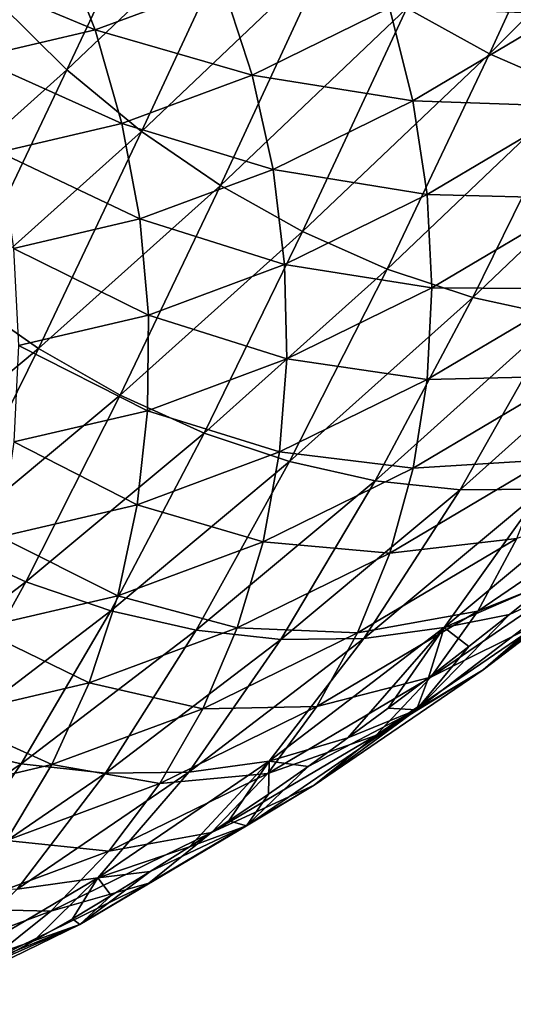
# Model space of a CAD drawing. Header units: millimetres. Extents: x -99 to 221, y -61 to 39.
# Tile 103 of 256: x 11.92 to 13.63, y -53.18 to -49.78. Entities that reach past the tile are written whole.
import ezdxf

# ---------------------------------------------------------------- set-up
doc = ezdxf.new("R2010")
doc.units = ezdxf.units.MM
doc.header["$LTSCALE"] = 33.374815
doc.layers.add('65', color=7, linetype='CONTINUOUS')
doc.layers.add('66', color=7, linetype='CONTINUOUS')

msp = doc.modelspace()

# ---------------------------------------------------------------- linework, layer by layer
at = {"layer": '65', "linetype": 'Continuous'}
for points in [[(12.0601, -49.4979, -5.7518), (11.6583, -49.5917, -5.0788), (12.1835, -49.8108, -5.7354), (12.0601, -49.4979, -5.7518)], [(12.6234, -49.6473, -6.4709), (12.0601, -49.4979, -5.7518), (12.1835, -49.8108, -5.7354), (12.6234, -49.6473, -6.4709)], [(12.1835, -49.8108, -5.7354), (11.6583, -49.5917, -5.0788), (11.7702, -49.9073, -5.0428), (12.1835, -49.8108, -5.7354)], [(12.6234, -49.6473, -6.4709), (12.1835, -49.8108, -5.7354), (12.7269, -49.9671, -6.4917), (12.6234, -49.6473, -6.4709)], [(13.2015, -49.7342, -7.2827), (12.6234, -49.6473, -6.4709), (12.7269, -49.9671, -6.4917), (13.2015, -49.7342, -7.2827)], [(13.2015, -49.7342, -7.2827), (12.7269, -49.9671, -6.4917), (13.2829, -50.0561, -7.3387), (13.2015, -49.7342, -7.2827)], [(13.7892, -49.7557, -8.1791), (13.2015, -49.7342, -7.2827), (13.2829, -50.0561, -7.3387), (13.7892, -49.7557, -8.1791)], [(13.7892, -49.7557, -8.1791), (13.2829, -50.0561, -7.3387), (13.8464, -50.0755, -8.2679), (13.7892, -49.7557, -8.1791)], [(12.1835, -49.8108, -5.7354), (11.7702, -49.9073, -5.0428), (12.2767, -50.1344, -5.739), (12.1835, -49.8108, -5.7354)], [(12.7269, -49.9671, -6.4917), (12.1835, -49.8108, -5.7354), (12.2767, -50.1344, -5.739), (12.7269, -49.9671, -6.4917)], [(12.2767, -50.1344, -5.739), (11.7702, -49.9073, -5.0428), (11.8515, -50.2337, -5.0261), (12.2767, -50.1344, -5.739)], [(12.7269, -49.9671, -6.4917), (12.2767, -50.1344, -5.739), (12.7992, -50.2934, -6.5329), (12.7269, -49.9671, -6.4917)], [(13.2829, -50.0561, -7.3387), (12.7269, -49.9671, -6.4917), (12.7992, -50.2934, -6.5329), (13.2829, -50.0561, -7.3387)], [(13.2829, -50.0561, -7.3387), (12.7992, -50.2934, -6.5329), (13.3322, -50.3804, -7.4148), (13.2829, -50.0561, -7.3387)], [(13.8464, -50.0755, -8.2679), (13.2829, -50.0561, -7.3387), (13.3322, -50.3804, -7.4148), (13.8464, -50.0755, -8.2679)], [(13.8464, -50.0755, -8.2679), (13.3322, -50.3804, -7.4148), (13.8709, -50.3935, -8.3758), (13.8464, -50.0755, -8.2679)], [(12.2767, -50.1344, -5.739), (11.8515, -50.2337, -5.0261), (12.3384, -50.4646, -5.7626), (12.2767, -50.1344, -5.739)], [(12.7992, -50.2934, -6.5329), (12.2767, -50.1344, -5.739), (12.3384, -50.4646, -5.7626), (12.7992, -50.2934, -6.5329)], [(12.3384, -50.4646, -5.7626), (11.8515, -50.2337, -5.0261), (11.9011, -50.5668, -5.0289), (12.3384, -50.4646, -5.7626)], [(12.7992, -50.2934, -6.5329), (12.3384, -50.4646, -5.7626), (12.8394, -50.6221, -6.5938), (12.7992, -50.2934, -6.5329)], [(13.3322, -50.3804, -7.4148), (12.7992, -50.2934, -6.5329), (12.8394, -50.6221, -6.5938), (13.3322, -50.3804, -7.4148)], [(13.3322, -50.3804, -7.4148), (12.8394, -50.6221, -6.5938), (13.349, -50.7031, -7.5099), (13.3322, -50.3804, -7.4148)], [(13.8709, -50.3935, -8.3758), (13.3322, -50.3804, -7.4148), (13.349, -50.7031, -7.5099), (13.8709, -50.3935, -8.3758)], [(13.8709, -50.3935, -8.3758), (13.349, -50.7031, -7.5099), (13.8625, -50.7059, -8.5014), (13.8709, -50.3935, -8.3758)], [(12.3384, -50.4646, -5.7626), (11.9011, -50.5668, -5.0289), (12.368, -50.7973, -5.8058), (12.3384, -50.4646, -5.7626)], [(12.8394, -50.6221, -6.5938), (12.3384, -50.4646, -5.7626), (12.368, -50.7973, -5.8058), (12.8394, -50.6221, -6.5938)], [(12.368, -50.7973, -5.8058), (11.9011, -50.5668, -5.0289), (11.9183, -50.9023, -5.0512), (12.368, -50.7973, -5.8058)], [(12.8394, -50.6221, -6.5938), (12.368, -50.7973, -5.8058), (12.847, -50.9491, -6.6739), (12.8394, -50.6221, -6.5938)], [(13.349, -50.7031, -7.5099), (12.8394, -50.6221, -6.5938), (12.847, -50.9491, -6.6739), (13.349, -50.7031, -7.5099)], [(13.349, -50.7031, -7.5099), (12.847, -50.9491, -6.6739), (13.3329, -51.0199, -7.6228), (13.349, -50.7031, -7.5099)], [(13.8625, -50.7059, -8.5014), (13.349, -50.7031, -7.5099), (13.3329, -51.0199, -7.6228), (13.8625, -50.7059, -8.5014)], [(13.8625, -50.7059, -8.5014), (13.3329, -51.0199, -7.6228), (13.8213, -51.0086, -8.643), (13.8625, -50.7059, -8.5014)], [(12.368, -50.7973, -5.8058), (11.9183, -50.9023, -5.0512), (12.365, -51.1282, -5.8681), (12.368, -50.7973, -5.8058)], [(12.847, -50.9491, -6.6739), (12.368, -50.7973, -5.8058), (12.365, -51.1282, -5.8681), (12.847, -50.9491, -6.6739)], [(12.365, -51.1282, -5.8681), (11.9183, -50.9023, -5.0512), (11.9031, -51.2362, -5.0927), (12.365, -51.1282, -5.8681)], [(12.847, -50.9491, -6.6739), (12.365, -51.1282, -5.8681), (12.8219, -51.2703, -6.7721), (12.847, -50.9491, -6.6739)], [(13.3329, -51.0199, -7.6228), (12.847, -50.9491, -6.6739), (12.8219, -51.2703, -6.7721), (13.3329, -51.0199, -7.6228)], [(13.3329, -51.0199, -7.6228), (12.8219, -51.2703, -6.7721), (13.2842, -51.327, -7.7522), (13.3329, -51.0199, -7.6228)], [(13.8213, -51.0086, -8.643), (13.2842, -51.327, -7.7522), (13.7478, -51.2979, -8.799), (13.8213, -51.0086, -8.643)], [(13.8213, -51.0086, -8.643), (13.3329, -51.0199, -7.6228), (13.2842, -51.327, -7.7522), (13.8213, -51.0086, -8.643)], [(12.365, -51.1282, -5.8681), (11.9031, -51.2362, -5.0927), (12.3294, -51.4532, -5.9488), (12.365, -51.1282, -5.8681)], [(12.8219, -51.2703, -6.7721), (12.365, -51.1282, -5.8681), (12.3294, -51.4532, -5.9488), (12.8219, -51.2703, -6.7721)], [(12.3294, -51.4532, -5.9488), (11.9031, -51.2362, -5.0927), (11.8555, -51.5641, -5.1528), (12.3294, -51.4532, -5.9488)], [(12.8219, -51.2703, -6.7721), (12.3294, -51.4532, -5.9488), (12.7645, -51.5816, -6.8871), (12.8219, -51.2703, -6.7721)], [(13.2842, -51.327, -7.7522), (12.8219, -51.2703, -6.7721), (12.7645, -51.5816, -6.8871), (13.2842, -51.327, -7.7522)], [(13.7478, -51.2979, -8.799), (13.2842, -51.327, -7.7522), (13.2036, -51.6204, -7.8964), (13.7478, -51.2979, -8.799)], [(13.7478, -51.2979, -8.799), (13.2036, -51.6204, -7.8964), (13.6429, -51.5701, -8.9673), (13.7478, -51.2979, -8.799)], [(13.2842, -51.327, -7.7522), (12.7645, -51.5816, -6.8871), (13.2036, -51.6204, -7.8964), (13.2842, -51.327, -7.7522)], [(14.08, -51.4314, -10.0913), (13.6429, -51.5701, -8.9673), (13.508, -51.8218, -9.1458), (14.08, -51.4314, -10.0913)], [(14.08, -51.4314, -10.0913), (13.508, -51.8218, -9.1458), (13.9216, -51.656, -10.2859), (14.08, -51.4314, -10.0913)], [(12.3294, -51.4532, -5.9488), (11.8555, -51.5641, -5.1528), (12.2618, -51.7682, -6.0469), (12.3294, -51.4532, -5.9488)], [(12.7645, -51.5816, -6.8871), (12.3294, -51.4532, -5.9488), (12.2618, -51.7682, -6.0469), (12.7645, -51.5816, -6.8871)], [(12.2618, -51.7682, -6.0469), (11.8555, -51.5641, -5.1528), (11.7761, -51.8819, -5.2308), (12.2618, -51.7682, -6.0469)], [(13.6429, -51.5701, -8.9673), (13.0919, -51.8965, -8.0535), (13.508, -51.8218, -9.1458), (13.6429, -51.5701, -8.9673)], [(13.6429, -51.5701, -8.9673), (13.2036, -51.6204, -7.8964), (13.0919, -51.8965, -8.0535), (13.6429, -51.5701, -8.9673)], [(14.1251, -51.5675, -11.6732), (13.5266, -52.0241, -10.6868), (13.8963, -51.7042, -11.8789), (14.1251, -51.5675, -11.6732)], [(14.1251, -51.5675, -11.6732), (13.7363, -51.8544, -10.4852), (13.5266, -52.0241, -10.6868), (14.1251, -51.5675, -11.6732)], [(12.7645, -51.5816, -6.8871), (12.2618, -51.7682, -6.0469), (12.6754, -51.879, -7.0174), (12.7645, -51.5816, -6.8871)], [(13.2036, -51.6204, -7.8964), (12.7645, -51.5816, -6.8871), (12.6754, -51.879, -7.0174), (13.2036, -51.6204, -7.8964)], [(13.2036, -51.6204, -7.8964), (12.6754, -51.879, -7.0174), (13.0919, -51.8965, -8.0535), (13.2036, -51.6204, -7.8964)], [(13.9216, -51.656, -10.2859), (13.3447, -52.0497, -9.3323), (13.7363, -51.8544, -10.4852), (13.9216, -51.656, -10.2859)], [(13.9216, -51.656, -10.2859), (13.508, -51.8218, -9.1458), (13.3447, -52.0497, -9.3323), (13.9216, -51.656, -10.2859)], [(13.5266, -52.0241, -10.6868), (13.2951, -52.163, -10.8881), (13.8963, -51.7042, -11.8789), (13.5266, -52.0241, -10.6868)], [(13.2951, -52.163, -10.8881), (13.6177, -51.833, -12.0305), (13.8963, -51.7042, -11.8789), (13.2951, -52.163, -10.8881)], [(13.6177, -51.833, -12.0305), (13.7593, -51.7191, -12.2635), (13.8963, -51.7042, -11.8789), (13.6177, -51.833, -12.0305)], [(12.2618, -51.7682, -6.0469), (11.7761, -51.8819, -5.2308), (12.163, -52.0692, -6.161), (12.2618, -51.7682, -6.0469)], [(12.6754, -51.879, -7.0174), (12.2618, -51.7682, -6.0469), (12.163, -52.0692, -6.161), (12.6754, -51.879, -7.0174)], [(13.508, -51.8218, -9.1458), (13.0919, -51.8965, -8.0535), (12.9507, -52.1518, -8.2217), (13.508, -51.8218, -9.1458)], [(13.508, -51.8218, -9.1458), (12.9507, -52.1518, -8.2217), (13.3447, -52.0497, -9.3323), (13.508, -51.8218, -9.1458)], [(13.4768, -51.9441, -11.7985), (13.6177, -51.833, -12.0305), (13.2951, -52.163, -10.8881), (13.4768, -51.9441, -11.7985)], [(13.7363, -51.8544, -10.4852), (13.1551, -52.2511, -9.5244), (13.5266, -52.0241, -10.6868), (13.7363, -51.8544, -10.4852)], [(13.7363, -51.8544, -10.4852), (13.3447, -52.0497, -9.3323), (13.1551, -52.2511, -9.5244), (13.7363, -51.8544, -10.4852)], [(12.163, -52.0692, -6.161), (11.7761, -51.8819, -5.2308), (11.6661, -52.1857, -5.3258), (12.163, -52.0692, -6.161)], [(12.6754, -51.879, -7.0174), (12.163, -52.0692, -6.161), (12.5558, -52.1589, -7.1615), (12.6754, -51.879, -7.0174)], [(13.0919, -51.8965, -8.0535), (12.6754, -51.879, -7.0174), (12.5558, -52.1589, -7.1615), (13.0919, -51.8965, -8.0535)], [(13.0919, -51.8965, -8.0535), (12.5558, -52.1589, -7.1615), (12.9507, -52.1518, -8.2217), (13.0919, -51.8965, -8.0535)], [(13.3366, -52.0522, -11.5676), (13.4768, -51.9441, -11.7985), (13.2951, -52.163, -10.8881), (13.3366, -52.0522, -11.5676)], [(13.5266, -52.0241, -10.6868), (12.9417, -52.4234, -9.7197), (13.2951, -52.163, -10.8881), (13.5266, -52.0241, -10.6868)], [(13.5266, -52.0241, -10.6868), (13.1551, -52.2511, -9.5244), (12.9417, -52.4234, -9.7197), (13.5266, -52.0241, -10.6868)], [(12.163, -52.0692, -6.161), (11.6661, -52.1857, -5.3258), (12.0342, -52.3525, -6.2897), (12.163, -52.0692, -6.161)], [(12.5558, -52.1589, -7.1615), (12.163, -52.0692, -6.161), (12.0342, -52.3525, -6.2897), (12.5558, -52.1589, -7.1615)], [(13.3447, -52.0497, -9.3323), (12.7816, -52.3831, -8.3988), (13.1551, -52.2511, -9.5244), (13.3447, -52.0497, -9.3323)], [(13.3447, -52.0497, -9.3323), (12.9507, -52.1518, -8.2217), (12.7816, -52.3831, -8.3988), (13.3447, -52.0497, -9.3323)], [(13.1971, -52.1573, -11.3377), (13.3366, -52.0522, -11.5676), (13.2951, -52.163, -10.8881), (13.1971, -52.1573, -11.3377)], [(12.5558, -52.1589, -7.1615), (12.0342, -52.3525, -6.2897), (12.4072, -52.4177, -7.3176), (12.5558, -52.1589, -7.1615)], [(12.9507, -52.1518, -8.2217), (12.5558, -52.1589, -7.1615), (12.4072, -52.4177, -7.3176), (12.9507, -52.1518, -8.2217)], [(12.9507, -52.1518, -8.2217), (12.4072, -52.4177, -7.3176), (12.7816, -52.3831, -8.3988), (12.9507, -52.1518, -8.2217)], [(12.9417, -52.4234, -9.7197), (12.707, -52.5644, -9.9158), (13.2951, -52.163, -10.8881), (12.9417, -52.4234, -9.7197)], [(12.707, -52.5644, -9.9158), (12.9203, -52.3583, -10.8807), (13.2951, -52.163, -10.8881), (12.707, -52.5644, -9.9158)], [(12.9203, -52.3583, -10.8807), (13.0584, -52.2593, -11.1087), (13.2951, -52.163, -10.8881), (12.9203, -52.3583, -10.8807)], [(13.0584, -52.2593, -11.1087), (13.1971, -52.1573, -11.3377), (13.2951, -52.163, -10.8881), (13.0584, -52.2593, -11.1087)], [(12.0342, -52.3525, -6.2897), (11.6661, -52.1857, -5.3258), (11.5267, -52.4716, -5.4364), (12.0342, -52.3525, -6.2897)], [(13.1551, -52.2511, -9.5244), (12.5869, -52.5874, -8.5825), (12.9417, -52.4234, -9.7197), (13.1551, -52.2511, -9.5244)], [(13.1551, -52.2511, -9.5244), (12.7816, -52.3831, -8.3988), (12.5869, -52.5874, -8.5825), (13.1551, -52.2511, -9.5244)], [(12.0342, -52.3525, -6.2897), (11.5267, -52.4716, -5.4364), (11.877, -52.6144, -6.4315), (12.0342, -52.3525, -6.2897)], [(12.4072, -52.4177, -7.3176), (12.0342, -52.3525, -6.2897), (11.877, -52.6144, -6.4315), (12.4072, -52.4177, -7.3176)], [(12.7816, -52.3831, -8.3988), (12.2315, -52.6521, -7.4836), (12.5869, -52.5874, -8.5825), (12.7816, -52.3831, -8.3988)], [(12.7816, -52.3831, -8.3988), (12.4072, -52.4177, -7.3176), (12.2315, -52.6521, -7.4836), (12.7816, -52.3831, -8.3988)], [(12.783, -52.4541, -10.6537), (12.9203, -52.3583, -10.8807), (12.707, -52.5644, -9.9158), (12.783, -52.4541, -10.6537)], [(12.4072, -52.4177, -7.3176), (11.877, -52.6144, -6.4315), (12.2315, -52.6521, -7.4836), (12.4072, -52.4177, -7.3176)], [(12.9417, -52.4234, -9.7197), (12.369, -52.7622, -8.7705), (12.707, -52.5644, -9.9158), (12.9417, -52.4234, -9.7197)], [(12.9417, -52.4234, -9.7197), (12.5869, -52.5874, -8.5825), (12.369, -52.7622, -8.7705), (12.9417, -52.4234, -9.7197)], [(12.6462, -52.5468, -10.4276), (12.783, -52.4541, -10.6537), (12.707, -52.5644, -9.9158), (12.6462, -52.5468, -10.4276)], [(12.5101, -52.6363, -10.2024), (12.6462, -52.5468, -10.4276), (12.707, -52.5644, -9.9158), (12.5101, -52.6363, -10.2024)], [(12.5869, -52.5874, -8.5825), (12.0308, -52.8593, -7.6575), (12.369, -52.7622, -8.7705), (12.5869, -52.5874, -8.5825)], [(12.5869, -52.5874, -8.5825), (12.2315, -52.6521, -7.4836), (12.0308, -52.8593, -7.6575), (12.5869, -52.5874, -8.5825)], [(12.369, -52.7622, -8.7705), (12.1306, -52.9053, -8.9606), (12.707, -52.5644, -9.9158), (12.369, -52.7622, -8.7705)], [(12.1306, -52.9053, -8.9606), (12.3746, -52.7226, -9.9781), (12.707, -52.5644, -9.9158), (12.1306, -52.9053, -8.9606)], [(12.3746, -52.7226, -9.9781), (12.5101, -52.6363, -10.2024), (12.707, -52.5644, -9.9158), (12.3746, -52.7226, -9.9781)], [(12.2315, -52.6521, -7.4836), (11.877, -52.6144, -6.4315), (11.6935, -52.8517, -6.5845), (12.2315, -52.6521, -7.4836)], [(12.2315, -52.6521, -7.4836), (11.6935, -52.8517, -6.5845), (12.0308, -52.8593, -7.6575), (12.2315, -52.6521, -7.4836)], [(12.2398, -52.8056, -9.7547), (12.3746, -52.7226, -9.9781), (12.1306, -52.9053, -8.9606), (12.2398, -52.8056, -9.7547)], [(12.369, -52.7622, -8.7705), (11.8077, -53.0365, -7.837), (12.1306, -52.9053, -8.9606), (12.369, -52.7622, -8.7705)], [(12.369, -52.7622, -8.7705), (12.0308, -52.8593, -7.6575), (11.8077, -53.0365, -7.837), (12.369, -52.7622, -8.7705)], [(12.1054, -52.8853, -9.5321), (12.2398, -52.8056, -9.7547), (12.1306, -52.9053, -8.9606), (12.1054, -52.8853, -9.5321)], [(12.0308, -52.8593, -7.6575), (11.6935, -52.8517, -6.5845), (11.4859, -53.0614, -6.7468), (12.0308, -52.8593, -7.6575)], [(12.0308, -52.8593, -7.6575), (11.4859, -53.0614, -6.7468), (11.8077, -53.0365, -7.837), (12.0308, -52.8593, -7.6575)], [(11.9717, -52.9616, -9.3104), (12.1054, -52.8853, -9.5321), (12.1306, -52.9053, -8.9606), (11.9717, -52.9616, -9.3104)], [(11.8077, -53.0365, -7.837), (11.565, -53.1816, -8.02), (12.1306, -52.9053, -8.9606), (11.8077, -53.0365, -7.837)], [(11.565, -53.1816, -8.02), (11.8385, -53.0344, -9.0894), (12.1306, -52.9053, -8.9606), (11.565, -53.1816, -8.02)], [(11.8385, -53.0344, -9.0894), (11.9717, -52.9616, -9.3104), (12.1306, -52.9053, -8.9606), (11.8385, -53.0344, -9.0894)]]:
    msp.add_3dface(points, dxfattribs=at)
at = {"layer": '66', "linetype": 'Continuous'}
for points in [[(13.9238, -49.0739, -17.4339), (13.5483, -49.8931, -16.2807), (13.2622, -49.7352, -16.3619), (13.9238, -49.0739, -17.4339)], [(14.2114, -49.2303, -17.355), (13.5483, -49.8931, -16.2807), (13.9238, -49.0739, -17.4339), (14.2114, -49.2303, -17.355)], [(12.4839, -49.1058, -16.4627), (12.0858, -49.9487, -15.4106), (11.8457, -49.7129, -15.4241), (12.4839, -49.1058, -16.4627)], [(12.7266, -49.3391, -16.4535), (12.0858, -49.9487, -15.4106), (12.4839, -49.1058, -16.4627), (12.7266, -49.3391, -16.4535)], [(14.2114, -49.2303, -17.355), (13.8419, -50.0214, -16.1771), (13.5483, -49.8931, -16.2807), (14.2114, -49.2303, -17.355)], [(12.7266, -49.3391, -16.4535), (12.344, -50.1616, -15.373), (12.0858, -49.9487, -15.4106), (12.7266, -49.3391, -16.4535)], [(12.9871, -49.5497, -16.4197), (12.344, -50.1616, -15.373), (12.7266, -49.3391, -16.4535), (12.9871, -49.5497, -16.4197)], [(12.9871, -49.5497, -16.4197), (12.617, -50.349, -15.3119), (12.344, -50.1616, -15.373), (12.9871, -49.5497, -16.4197)], [(13.2622, -49.7352, -16.3619), (12.617, -50.349, -15.3119), (12.9871, -49.5497, -16.4197), (13.2622, -49.7352, -16.3619)], [(12.0858, -49.9487, -15.4106), (11.4619, -50.5081, -14.3909), (11.8457, -49.7129, -15.4241), (12.0858, -49.9487, -15.4106)], [(13.2622, -49.7352, -16.3619), (12.9015, -50.5085, -15.2279), (12.617, -50.349, -15.3119), (13.2622, -49.7352, -16.3619)], [(13.5483, -49.8931, -16.2807), (12.9015, -50.5085, -15.2279), (13.2622, -49.7352, -16.3619), (13.5483, -49.8931, -16.2807)], [(13.5483, -49.8931, -16.2807), (13.1938, -50.6381, -15.1222), (12.9015, -50.5085, -15.2279), (13.5483, -49.8931, -16.2807)], [(13.8419, -50.0214, -16.1771), (13.1938, -50.6381, -15.1222), (13.5483, -49.8931, -16.2807), (13.8419, -50.0214, -16.1771)], [(12.0858, -49.9487, -15.4106), (11.7173, -50.7235, -14.3488), (11.4619, -50.5081, -14.3909), (12.0858, -49.9487, -15.4106)], [(12.344, -50.1616, -15.373), (11.7173, -50.7235, -14.3488), (12.0858, -49.9487, -15.4106), (12.344, -50.1616, -15.373)], [(13.8419, -50.0214, -16.1771), (13.4902, -50.7362, -14.996), (13.1938, -50.6381, -15.1222), (13.8419, -50.0214, -16.1771)], [(14.1393, -50.1186, -16.0524), (13.4902, -50.7362, -14.996), (13.8419, -50.0214, -16.1771), (14.1393, -50.1186, -16.0524)], [(14.1393, -50.1186, -16.0524), (13.787, -50.8014, -14.851), (13.4902, -50.7362, -14.996), (14.1393, -50.1186, -16.0524)], [(12.344, -50.1616, -15.373), (11.988, -50.913, -14.2837), (11.7173, -50.7235, -14.3488), (12.344, -50.1616, -15.373)], [(12.617, -50.349, -15.3119), (11.988, -50.913, -14.2837), (12.344, -50.1616, -15.373), (12.617, -50.349, -15.3119)], [(12.617, -50.349, -15.3119), (12.2705, -51.0743, -14.1965), (11.988, -50.913, -14.2837), (12.617, -50.349, -15.3119)], [(12.9015, -50.5085, -15.2279), (12.2705, -51.0743, -14.1965), (12.617, -50.349, -15.3119), (12.9015, -50.5085, -15.2279)], [(12.9015, -50.5085, -15.2279), (12.5612, -51.2052, -14.0882), (12.2705, -51.0743, -14.1965), (12.9015, -50.5085, -15.2279)], [(13.1938, -50.6381, -15.1222), (12.5612, -51.2052, -14.0882), (12.9015, -50.5085, -15.2279), (13.1938, -50.6381, -15.1222)], [(13.1938, -50.6381, -15.1222), (12.8566, -51.3043, -13.9602), (12.5612, -51.2052, -14.0882), (13.1938, -50.6381, -15.1222)], [(13.4902, -50.7362, -14.996), (12.8566, -51.3043, -13.9602), (13.1938, -50.6381, -15.1222), (13.4902, -50.7362, -14.996)], [(11.988, -50.913, -14.2837), (11.3747, -51.4248, -13.2769), (11.7173, -50.7235, -14.3488), (11.988, -50.913, -14.2837)], [(13.4902, -50.7362, -14.996), (13.1528, -51.3701, -13.8142), (12.8566, -51.3043, -13.9602), (13.4902, -50.7362, -14.996)], [(13.787, -50.8014, -14.851), (13.1528, -51.3701, -13.8142), (13.4902, -50.7362, -14.996), (13.787, -50.8014, -14.851)], [(13.787, -50.8014, -14.851), (13.4461, -51.4019, -13.6518), (13.1528, -51.3701, -13.8142), (13.787, -50.8014, -14.851)], [(14.0806, -50.8331, -14.689), (13.4461, -51.4019, -13.6518), (13.787, -50.8014, -14.851), (14.0806, -50.8331, -14.689)], [(14.0806, -50.8331, -14.689), (13.7329, -51.3994, -13.4753), (13.4461, -51.4019, -13.6518), (14.0806, -50.8331, -14.689)], [(11.988, -50.913, -14.2837), (11.6548, -51.5879, -13.1859), (11.3747, -51.4248, -13.2769), (11.988, -50.913, -14.2837)], [(12.2705, -51.0743, -14.1965), (11.6548, -51.5879, -13.1859), (11.988, -50.913, -14.2837), (12.2705, -51.0743, -14.1965)], [(12.2705, -51.0743, -14.1965), (11.9438, -51.7204, -13.0746), (11.6548, -51.5879, -13.1859), (12.2705, -51.0743, -14.1965)], [(12.5612, -51.2052, -14.0882), (11.9438, -51.7204, -13.0746), (12.2705, -51.0743, -14.1965), (12.5612, -51.2052, -14.0882)], [(12.5612, -51.2052, -14.0882), (12.2378, -51.8205, -12.9444), (11.9438, -51.7204, -13.0746), (12.5612, -51.2052, -14.0882)], [(12.8566, -51.3043, -13.9602), (12.2378, -51.8205, -12.9444), (12.5612, -51.2052, -14.0882), (12.8566, -51.3043, -13.9602)], [(12.8566, -51.3043, -13.9602), (12.5332, -51.887, -12.797), (12.2378, -51.8205, -12.9444), (12.8566, -51.3043, -13.9602)], [(13.1528, -51.3701, -13.8142), (12.5332, -51.887, -12.797), (12.8566, -51.3043, -13.9602), (13.1528, -51.3701, -13.8142)], [(14.0095, -51.3624, -13.2868), (13.7593, -51.7191, -12.2635), (13.3908, -51.8784, -12.2711), (14.0095, -51.3624, -13.2868)], [(14.0095, -51.3624, -13.2868), (13.3908, -51.8784, -12.2711), (13.7329, -51.3994, -13.4753), (14.0095, -51.3624, -13.2868)], [(13.1528, -51.3701, -13.8142), (12.8263, -51.919, -12.6343), (12.5332, -51.887, -12.797), (13.1528, -51.3701, -13.8142)], [(13.4461, -51.4019, -13.6518), (12.8263, -51.919, -12.6343), (13.1528, -51.3701, -13.8142), (13.4461, -51.4019, -13.6518)], [(13.7329, -51.3994, -13.4753), (13.1133, -51.9161, -12.4582), (13.4461, -51.4019, -13.6518), (13.7329, -51.3994, -13.4753)], [(13.7329, -51.3994, -13.4753), (13.3908, -51.8784, -12.2711), (13.1133, -51.9161, -12.4582), (13.7329, -51.3994, -13.4753)], [(13.4461, -51.4019, -13.6518), (13.1133, -51.9161, -12.4582), (12.8263, -51.919, -12.6343), (13.4461, -51.4019, -13.6518)], [(11.9438, -51.7204, -13.0746), (11.3405, -52.181, -12.0805), (11.6548, -51.5879, -13.1859), (11.9438, -51.7204, -13.0746)], [(11.9438, -51.7204, -13.0746), (11.6329, -52.2822, -11.9477), (11.3405, -52.181, -12.0805), (11.9438, -51.7204, -13.0746)], [(12.2378, -51.8205, -12.9444), (11.6329, -52.2822, -11.9477), (11.9438, -51.7204, -13.0746), (12.2378, -51.8205, -12.9444)], [(13.7593, -51.7191, -12.2635), (13.6177, -51.833, -12.0305), (13.3908, -51.8784, -12.2711), (13.7593, -51.7191, -12.2635)], [(12.2378, -51.8205, -12.9444), (11.9274, -52.3494, -11.7987), (11.6329, -52.2822, -11.9477), (12.2378, -51.8205, -12.9444)], [(12.5332, -51.887, -12.797), (11.9274, -52.3494, -11.7987), (12.2378, -51.8205, -12.9444), (12.5332, -51.887, -12.797)], [(13.6177, -51.833, -12.0305), (13.4768, -51.9441, -11.7985), (13.3908, -51.8784, -12.2711), (13.6177, -51.833, -12.0305)], [(12.5332, -51.887, -12.797), (12.2202, -52.3816, -11.6354), (11.9274, -52.3494, -11.7987), (12.5332, -51.887, -12.797)], [(12.8263, -51.919, -12.6343), (12.2202, -52.3816, -11.6354), (12.5332, -51.887, -12.797), (12.8263, -51.919, -12.6343)], [(13.3908, -51.8784, -12.2711), (13.0584, -52.2593, -11.1087), (12.7859, -52.34, -11.2743), (13.3908, -51.8784, -12.2711)], [(13.3908, -51.8784, -12.2711), (12.7859, -52.34, -11.2743), (13.1133, -51.9161, -12.4582), (13.3908, -51.8784, -12.2711)], [(13.1971, -52.1573, -11.3377), (13.0584, -52.2593, -11.1087), (13.3908, -51.8784, -12.2711), (13.1971, -52.1573, -11.3377)], [(13.3366, -52.0522, -11.5676), (13.1971, -52.1573, -11.3377), (13.3908, -51.8784, -12.2711), (13.3366, -52.0522, -11.5676)], [(13.4768, -51.9441, -11.7985), (13.3366, -52.0522, -11.5676), (13.3908, -51.8784, -12.2711), (13.4768, -51.9441, -11.7985)], [(12.8263, -51.919, -12.6343), (12.5076, -52.3785, -11.4599), (12.2202, -52.3816, -11.6354), (12.8263, -51.919, -12.6343)], [(13.1133, -51.9161, -12.4582), (12.5076, -52.3785, -11.4599), (12.8263, -51.919, -12.6343), (13.1133, -51.9161, -12.4582)], [(13.1133, -51.9161, -12.4582), (12.7859, -52.34, -11.2743), (12.5076, -52.3785, -11.4599), (13.1133, -51.9161, -12.4582)], [(11.9274, -52.3494, -11.7987), (11.3341, -52.7543, -10.8178), (11.6329, -52.2822, -11.9477), (11.9274, -52.3494, -11.7987)], [(13.0584, -52.2593, -11.1087), (12.9203, -52.3583, -10.8807), (12.7859, -52.34, -11.2743), (13.0584, -52.2593, -11.1087)], [(11.9274, -52.3494, -11.7987), (11.6265, -52.7868, -10.6539), (11.3341, -52.7543, -10.8178), (11.9274, -52.3494, -11.7987)], [(12.2202, -52.3816, -11.6354), (11.6265, -52.7868, -10.6539), (11.9274, -52.3494, -11.7987), (12.2202, -52.3816, -11.6354)], [(12.7859, -52.34, -11.2743), (12.5101, -52.6363, -10.2024), (12.1936, -52.7443, -10.2951), (12.7859, -52.34, -11.2743)], [(12.7859, -52.34, -11.2743), (12.1936, -52.7443, -10.2951), (12.5076, -52.3785, -11.4599), (12.7859, -52.34, -11.2743)], [(12.6462, -52.5468, -10.4276), (12.5101, -52.6363, -10.2024), (12.7859, -52.34, -11.2743), (12.6462, -52.5468, -10.4276)], [(12.783, -52.4541, -10.6537), (12.6462, -52.5468, -10.4276), (12.7859, -52.34, -11.2743), (12.783, -52.4541, -10.6537)], [(12.9203, -52.3583, -10.8807), (12.783, -52.4541, -10.6537), (12.7859, -52.34, -11.2743), (12.9203, -52.3583, -10.8807)], [(12.2202, -52.3816, -11.6354), (11.9142, -52.7835, -10.4789), (11.6265, -52.7868, -10.6539), (12.2202, -52.3816, -11.6354)], [(12.5076, -52.3785, -11.4599), (11.9142, -52.7835, -10.4789), (12.2202, -52.3816, -11.6354), (12.5076, -52.3785, -11.4599)], [(12.5076, -52.3785, -11.4599), (12.1936, -52.7443, -10.2951), (11.9142, -52.7835, -10.4789), (12.5076, -52.3785, -11.4599)], [(12.5101, -52.6363, -10.2024), (12.3746, -52.7226, -9.9781), (12.1936, -52.7443, -10.2951), (12.5101, -52.6363, -10.2024)], [(12.3746, -52.7226, -9.9781), (12.2398, -52.8056, -9.7547), (12.1936, -52.7443, -10.2951), (12.3746, -52.7226, -9.9781)], [(12.1936, -52.7443, -10.2951), (11.9717, -52.9616, -9.3104), (11.6124, -53.0879, -9.3318), (12.1936, -52.7443, -10.2951)], [(12.1936, -52.7443, -10.2951), (11.6124, -53.0879, -9.3318), (11.9142, -52.7835, -10.4789), (12.1936, -52.7443, -10.2951)], [(12.1054, -52.8853, -9.5321), (11.9717, -52.9616, -9.3104), (12.1936, -52.7443, -10.2951), (12.1054, -52.8853, -9.5321)], [(12.2398, -52.8056, -9.7547), (12.1054, -52.8853, -9.5321), (12.1936, -52.7443, -10.2951), (12.2398, -52.8056, -9.7547)], [(11.9717, -52.9616, -9.3104), (11.8385, -53.0344, -9.0894), (11.6124, -53.0879, -9.3318), (11.9717, -52.9616, -9.3104)]]:
    msp.add_3dface(points, dxfattribs=at)

doc.saveas('drawing.dxf')
